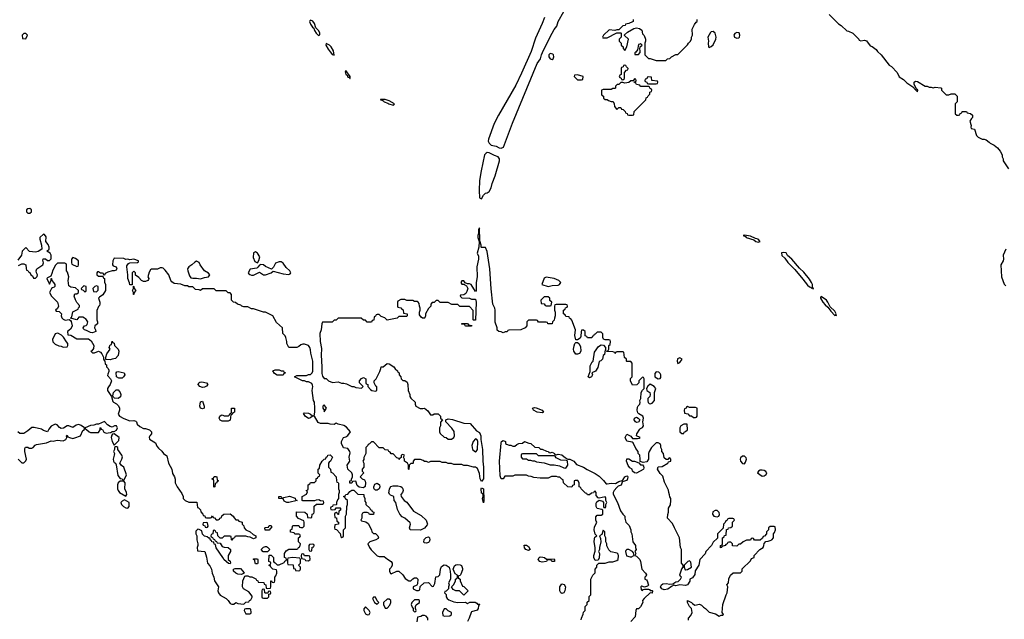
# Model space of a CAD drawing. Header units: inches. Extents: x 2386215 to 2556187, y 580866 to 760840.
# Tile 182 of 203: x 2480128 to 2490155, y 712999 to 719108. Entities that reach past the tile are written whole.
import ezdxf

# ---------------------------------------------------------------- set-up
doc = ezdxf.new("R2010")
doc.units = ezdxf.units.IN
doc.header["$MEASUREMENT"] = 0
doc.layers.add('C4781', color=7, linetype='Continuous')
doc.layers.add('C4791', color=7, linetype='Continuous')

msp = doc.modelspace()

# ---------------------------------------------------------------- linework, layer by layer
at = {"layer": 'C4781', "color": 5, "elevation": 40}
for points in [[(2485473, 719130), (2485450, 719070), (2485381, 718919), (2485336, 718784), (2485238, 718562), (2485179, 718441), (2485003, 718137), (2484960, 718050), (2484903, 717890), (2484900, 717870), (2484908, 717850), (2484930, 717831), (2484980, 717820), (2485010, 717803), (2485030, 717800), (2485054, 717810), (2485146, 718054), (2485398, 718662), (2485432, 718710), (2485442, 718750), (2485461, 718799), (2485550, 718970), (2485570, 719007), (2485597, 719043), (2485610, 719091), (2485669, 719190)], [(2488370, 719162), (2488465, 719065), (2488494, 719050), (2488550, 718994), (2488570, 718992), (2488614, 718970), (2488674, 718910), (2488678, 718898), (2488694, 718894), (2488730, 718901), (2488750, 718894), (2488790, 718842), (2488810, 718836), (2488850, 718805), (2488863, 718783), (2488901, 718750), (2488984, 718644), (2489005, 718630), (2489065, 718570), (2489085, 718525), (2489130, 718498), (2489164, 718464), (2489224, 718424), (2489250, 718394), (2489258, 718398), (2489254, 718390), (2489270, 718374), (2489275, 718390), (2489270, 718398), (2489260, 718400), (2489238, 718450), (2489238, 718470), (2489250, 718482), (2489270, 718478), (2489350, 718432), (2489371, 718431), (2489390, 718422), (2489410, 718422), (2489430, 718414), (2489450, 718422), (2489510, 718414), (2489514, 718410), (2489514, 718390), (2489564, 718344), (2489590, 718342), (2489613, 718353), (2489650, 718354), (2489674, 718330), (2489674, 718270), (2489654, 718250), (2489654, 718150), (2489670, 718134), (2489690, 718134), (2489702, 718138), (2489707, 718153), (2489722, 718158), (2489727, 718173), (2489770, 718174), (2489778, 718158), (2489810, 718154), (2489830, 718134), (2489832, 718110), (2489820, 718100), (2489805, 718075), (2489818, 718030), (2489814, 718014), (2489818, 717998), (2489850, 717994), (2489871, 717930), (2489890, 717911), (2489930, 717892), (2489950, 717892), (2489970, 717885), (2490000, 717859)], [(2486374, 719110), (2486374, 719090), (2486370, 719086), (2486330, 719068), (2486298, 719062), (2486294, 719050), (2486270, 719046), (2486230, 719006), (2486210, 719006), (2486190, 718998), (2486130, 719006), (2486072, 718950), (2486062, 718930), (2486065, 718925), (2486070, 718922), (2486110, 718922), (2486210, 718974), (2486250, 718974), (2486254, 718970), (2486254, 718930), (2486234, 718910), (2486234, 718890), (2486254, 718870), (2486254, 718850), (2486272, 718832), (2486273, 718813), (2486290, 718794), (2486310, 718832), (2486328, 718910), (2486287, 718947), (2486287, 718953), (2486319, 718981), (2486383, 719017), (2486410, 719024), (2486440, 719020), (2486463, 719003), (2486470, 718965), (2486487, 718947), (2486502, 718910), (2486502, 718890), (2486494, 718870), (2486494, 718750), (2486530, 718714), (2486550, 718712), (2486610, 718691), (2486707, 718693), (2486726, 718710), (2486750, 718714), (2486766, 718730), (2486810, 718752), (2486830, 718754), (2486928, 718852), (2486938, 718870), (2486955, 718885), (2486968, 718910), (2486969, 718931), (2486978, 718950), (2486975, 719010), (2487000, 719060), (2487016, 719084), (2487026, 719090), (2487026, 719110)], [(2486938, 712990), (2486938, 713010), (2486963, 713037), (2486975, 713070), (2486969, 713109), (2486949, 713129), (2486938, 713150), (2486929, 713169), (2486928, 713190), (2486970, 713172), (2486980, 713160), (2487005, 713145), (2487050, 713152), (2487070, 713142), (2487090, 713122), (2487111, 713111), (2487151, 713071), (2487215, 713055), (2487250, 713031), (2487270, 713041), (2487290, 713042), (2487295, 713050), (2487282, 713070), (2487289, 713150), (2487322, 713250), (2487334, 713270), (2487338, 713330), (2487328, 713350), (2487346, 713370), (2487348, 713412), (2487366, 713450), (2487393, 713473), (2487470, 713474), (2487486, 713490), (2487487, 713513), (2487570, 713594), (2487582, 713618), (2487606, 713630), (2487606, 713650), (2487666, 713710), (2487698, 713730), (2487707, 713753), (2487708, 713772), (2487727, 713793), (2487750, 713794), (2487770, 713802), (2487786, 713810), (2487806, 713830), (2487806, 713870), (2487816, 713884), (2487826, 713910), (2487822, 713942), (2487810, 713946), (2487770, 713946), (2487754, 713930), (2487754, 713910), (2487734, 713890), (2487734, 713870), (2487713, 713847), (2487698, 713842), (2487693, 713827), (2487670, 713806), (2487610, 713806), (2487602, 713822), (2487590, 713826), (2487578, 713822), (2487570, 713806), (2487530, 713806), (2487494, 713790), (2487470, 713766), (2487450, 713766), (2487430, 713746), (2487387, 713747), (2487386, 713770), (2487370, 713786), (2487350, 713786), (2487338, 713782), (2487333, 713767), (2487318, 713762), (2487314, 713750), (2487278, 713742), (2487274, 713730), (2487266, 713726), (2487266, 713750), (2487282, 713758), (2487286, 713770), (2487286, 713830), (2487302, 713838), (2487307, 713853), (2487322, 713858), (2487327, 713913), (2487342, 713918), (2487347, 713933), (2487370, 713934), (2487386, 713950), (2487386, 713990), (2487406, 714010), (2487402, 714022), (2487390, 714026), (2487350, 714026), (2487338, 714022), (2487334, 714010), (2487318, 714002), (2487313, 713987), (2487294, 713970), (2487293, 713927), (2487234, 713870), (2487233, 713827), (2487190, 713786), (2487174, 713750), (2487114, 713690), (2487110, 713666), (2487054, 713610), (2487043, 713550), (2487007, 713493), (2487003, 713457), (2486978, 713422), (2486952, 713408), (2486951, 713389), (2486928, 713352), (2486910, 713344), (2486850, 713349), (2486810, 713342), (2486790, 713348), (2486765, 713335), (2486730, 713306), (2486690, 713301), (2486668, 713310), (2486655, 713330), (2486664, 713350), (2486679, 713361), (2486710, 713365), (2486750, 713358), (2486778, 713362), (2486810, 713381), (2486834, 713386), (2486858, 713410), (2486866, 713430), (2486856, 713436), (2486849, 713451), (2486870, 713514), (2486886, 713530), (2486886, 713550), (2486866, 713570), (2486866, 713710), (2486858, 713730), (2486848, 713830), (2486795, 713930), (2486776, 713976), (2486726, 714030), (2486727, 714067), (2486735, 714090), (2486735, 714130), (2486754, 714166), (2486758, 714210), (2486758, 714230), (2486748, 714248), (2486747, 714267), (2486738, 714290), (2486736, 714316), (2486695, 714395), (2486676, 714456), (2486650, 714486), (2486622, 714530), (2486630, 714552), (2486670, 714556), (2486728, 714590), (2486736, 714604), (2486758, 714610), (2486758, 714630), (2486750, 714646), (2486738, 714642), (2486730, 714626), (2486710, 714626), (2486690, 714646), (2486686, 714690), (2486668, 714708), (2486668, 714730), (2486658, 714750), (2486658, 714770), (2486650, 714786), (2486630, 714798), (2486610, 714798), (2486562, 714750), (2486538, 714710), (2486531, 714689), (2486530, 714630), (2486516, 714604), (2486478, 714598), (2486446, 714606), (2486448, 714630), (2486442, 714670), (2486428, 714690), (2486428, 714710), (2486401, 714741), (2486377, 714797), (2486364, 714804), (2486310, 714815), (2486294, 714850), (2486310, 714887), (2486350, 714865), (2486370, 714841), (2486419, 714841), (2486436, 714844), (2486446, 714850), (2486409, 714870), (2486414, 714890), (2486444, 714936), (2486450, 714945), (2486470, 714952), (2486482, 714970), (2486474, 715010), (2486479, 715050), (2486475, 715070), (2486432, 715092), (2486423, 715103), (2486416, 715130), (2486421, 715159), (2486427, 715173), (2486444, 715190), (2486448, 715208), (2486444, 715230), (2486453, 715250), (2486458, 715310), (2486470, 715334), (2486486, 715350), (2486486, 715450), (2486482, 715462), (2486470, 715466), (2486434, 715430), (2486434, 715410), (2486413, 715387), (2486370, 715386), (2486366, 715390), (2486348, 715430), (2486348, 715452), (2486366, 715470), (2486366, 715610), (2486350, 715626), (2486310, 715626), (2486306, 715630), (2486306, 715650), (2486288, 715668), (2486282, 715722), (2486270, 715726), (2486210, 715726), (2486198, 715722), (2486190, 715706), (2486182, 715722), (2486170, 715726), (2486107, 715727), (2486106, 715734), (2486122, 715738), (2486126, 715750), (2486126, 715790), (2486142, 715798), (2486146, 715830), (2486142, 715842), (2486127, 715847), (2486090, 715848), (2486075, 715855), (2486068, 715870), (2486067, 715907), (2486050, 715926), (2486010, 715926), (2485990, 715906), (2485978, 715902), (2485973, 715887), (2485958, 715882), (2485953, 715867), (2485910, 715866), (2485902, 715882), (2485888, 715888), (2485886, 715930), (2485870, 715946), (2485850, 715946), (2485845, 715930), (2485841, 715879), (2485835, 715865), (2485810, 715848), (2485790, 715848), (2485783, 715890), (2485789, 715950), (2485750, 716046), (2485742, 716062), (2485727, 716067), (2485722, 716082), (2485690, 716086), (2485682, 716102), (2485666, 716110), (2485666, 716150), (2485682, 716158), (2485687, 716173), (2485702, 716178), (2485706, 716190), (2485702, 716202), (2485690, 716206), (2485590, 716206), (2485578, 716202), (2485574, 716190), (2485574, 716150), (2485582, 716130), (2485582, 716090), (2485573, 716067), (2485572, 716048), (2485554, 716030), (2485550, 716008), (2485508, 716008), (2485502, 716022), (2485490, 716026), (2485410, 716026), (2485402, 716042), (2485390, 716046), (2485310, 716046), (2485294, 716030), (2485294, 715990), (2485274, 715970), (2485230, 715948), (2485110, 715946), (2485098, 715942), (2485092, 715928), (2485073, 715927), (2485050, 715918), (2485030, 715928), (2485006, 715930), (2484990, 715946), (2484989, 715970), (2484970, 716026), (2484969, 716150), (2484965, 716170), (2484947, 716210), (2484930, 716366), (2484915, 716570), (2484887, 716747), (2484870, 716786), (2484830, 716786), (2484828, 716790), (2484828, 716810), (2484815, 716855), (2484810, 716986), (2484802, 716970), (2484802, 716930), (2484794, 716910), (2484794, 716890), (2484806, 716850), (2484803, 716790), (2484787, 716730), (2484799, 716699), (2484799, 716670), (2484783, 716590), (2484787, 716490), (2484775, 716430), (2484778, 716350), (2484770, 716338), (2484726, 716410), (2484710, 716418), (2484690, 716418), (2484666, 716426), (2484650, 716446), (2484630, 716446), (2484622, 716430), (2484630, 716414), (2484654, 716414), (2484654, 716410), (2484678, 716398), (2484691, 716370), (2484682, 716338), (2484670, 716318), (2484650, 716306), (2484618, 716302), (2484614, 716290), (2484630, 716274), (2484710, 716272), (2484730, 716262), (2484770, 716262), (2484776, 716230), (2484770, 716046), (2484750, 716046), (2484746, 716050), (2484747, 716147), (2484710, 716186), (2484610, 716186), (2484590, 716206), (2484530, 716208), (2484490, 716226), (2484410, 716226), (2484390, 716246), (2484370, 716246), (2484350, 716226), (2484330, 716226), (2484314, 716210), (2484314, 716190), (2484290, 716166), (2484262, 716110), (2484262, 716090), (2484254, 716070), (2484250, 716066), (2484230, 716068), (2484216, 716076), (2484200, 716100), (2484198, 716130), (2484206, 716150), (2484206, 716170), (2484198, 716190), (2484196, 716216), (2484186, 716230), (2484176, 716236), (2484150, 716238), (2484130, 716246), (2484070, 716248), (2484050, 716258), (2484010, 716258), (2483978, 716242), (2483974, 716230), (2483974, 716190), (2483978, 716178), (2484010, 716174), (2484018, 716158), (2484033, 716153), (2484038, 716118), (2484073, 716113), (2484074, 716090), (2484070, 716086), (2483990, 716086), (2483971, 716069), (2483870, 716046), (2483846, 716070), (2483810, 716086), (2483790, 716106), (2483770, 716106), (2483758, 716102), (2483752, 716088), (2483738, 716082), (2483733, 716047), (2483718, 716042), (2483710, 716028), (2483668, 716028), (2483650, 716046), (2483628, 716048), (2483607, 716067), (2483370, 716066), (2483350, 716046), (2483330, 716046), (2483310, 716026), (2483210, 716028), (2483204, 716010), (2483199, 715950), (2483186, 715910), (2483189, 715830), (2483200, 715760), (2483197, 715690), (2483206, 715570), (2483205, 715505), (2483210, 715478), (2483230, 715452), (2483250, 715454), (2483274, 715430), (2483313, 715413), (2483370, 715418), (2483405, 715405), (2483430, 715405), (2483457, 715397), (2483510, 715372), (2483530, 715372), (2483550, 715362), (2483610, 715354), (2483626, 715370), (2483588, 715408), (2483589, 715430), (2483610, 715452), (2483630, 715462), (2483654, 715450), (2483654, 715410), (2483658, 715398), (2483674, 715390), (2483674, 715370), (2483700, 715340), (2483714, 715330), (2483750, 715322), (2483766, 715330), (2483766, 715370), (2483756, 715376), (2483738, 715410), (2483738, 715430), (2483758, 715450), (2483796, 715524), (2483807, 715553), (2483808, 715570), (2483830, 715572), (2483870, 715605), (2483890, 715601), (2483938, 715570), (2483951, 715551), (2483974, 715530), (2483978, 715518), (2483994, 715510), (2483994, 715490), (2484011, 715471), (2484014, 715450), (2484030, 715434), (2484050, 715432), (2484075, 715415), (2484082, 715390), (2484085, 715330), (2484102, 715290), (2484102, 715270), (2484110, 715254), (2484154, 715210), (2484154, 715190), (2484162, 715170), (2484206, 715146), (2484234, 715146), (2484252, 715152), (2484284, 715124), (2484310, 715082), (2484336, 715084), (2484350, 715094), (2484390, 715094), (2484414, 715070), (2484414, 715050), (2484434, 715030), (2484413, 715007), (2484412, 714970), (2484402, 714950), (2484402, 714910), (2484410, 714894), (2484450, 714854), (2484470, 714852), (2484493, 714833), (2484527, 714833), (2484548, 714852), (2484555, 714870), (2484553, 714913), (2484530, 714946), (2484466, 715010), (2484467, 715033), (2484490, 715042), (2484535, 715035), (2484650, 714998), (2484715, 714995), (2484780, 714920), (2484810, 714904), (2484825, 714870), (2484824, 714830), (2484841, 714730), (2484844, 714610), (2484852, 714548), (2484850, 714430), (2484830, 714404), (2484816, 714430), (2484810, 714486), (2484790, 714535), (2484770, 714548), (2484750, 714548), (2484687, 714567), (2484650, 714568), (2484630, 714578), (2484550, 714578), (2484527, 714587), (2484490, 714588), (2484470, 714598), (2484430, 714598), (2484410, 714606), (2484310, 714606), (2484290, 714598), (2484270, 714606), (2484250, 714606), (2484236, 714616), (2484210, 714626), (2484150, 714626), (2484134, 714610), (2484134, 714590), (2484130, 714586), (2484110, 714586), (2484094, 714570), (2484090, 714526), (2484086, 714530), (2484088, 714570), (2484078, 714590), (2484046, 714610), (2484046, 714630), (2484038, 714650), (2484046, 714670), (2484030, 714678), (2484014, 714670), (2484013, 714647), (2483998, 714642), (2483990, 714626), (2483982, 714642), (2483970, 714646), (2483930, 714686), (2483910, 714686), (2483902, 714702), (2483886, 714710), (2483882, 714722), (2483850, 714726), (2483830, 714746), (2483790, 714746), (2483730, 714806), (2483710, 714806), (2483690, 714786), (2483678, 714782), (2483674, 714770), (2483654, 714750), (2483652, 714690), (2483633, 714647), (2483632, 714628), (2483622, 714610), (2483632, 714590), (2483632, 714550), (2483614, 714530), (2483614, 714510), (2483634, 714490), (2483594, 714450), (2483614, 714430), (2483639, 714419), (2483647, 714407), (2483651, 714390), (2483647, 714353), (2483630, 714339), (2483585, 714345), (2483564, 714364), (2483550, 714406), (2483518, 714402), (2483510, 714386), (2483490, 714386), (2483489, 714410), (2483506, 714414), (2483506, 714426), (2483518, 714450), (2483518, 714470), (2483509, 714490), (2483469, 714530), (2483464, 714570), (2483489, 714610), (2483483, 714650), (2483494, 714694), (2483489, 714710), (2483470, 714738), (2483427, 714747), (2483406, 714790), (2483406, 714810), (2483426, 714850), (2483450, 714858), (2483470, 714871), (2483496, 714910), (2483456, 714956), (2483430, 714973), (2483370, 714986), (2483350, 714999), (2483330, 714984), (2483290, 714986), (2483270, 714995), (2483190, 714995), (2483166, 715006), (2483130, 715069), (2483110, 715069), (2483088, 715052), (2483070, 715046), (2483034, 715070), (2483026, 715086), (2483018, 715090), (2483030, 715102), (2483070, 715101), (2483091, 715091), (2483110, 715072), (2483126, 715074), (2483132, 715110), (2483132, 715150), (2483129, 715210), (2483121, 715230), (2483108, 715332), (2483113, 715370), (2483110, 715386), (2483102, 715402), (2483070, 715418), (2483050, 715418), (2483030, 715428), (2483009, 715429), (2482926, 715470), (2482950, 715482), (2483050, 715482), (2483068, 715492), (2483090, 715492), (2483108, 715510), (2483112, 715528), (2483112, 715630), (2483093, 715710), (2483090, 715746), (2483082, 715770), (2483070, 715788), (2483030, 715802), (2483010, 715802), (2482990, 715795), (2482970, 715778), (2482950, 715768), (2482869, 715769), (2482849, 715809), (2482849, 715830), (2482839, 715870), (2482830, 715888), (2482808, 715910), (2482806, 715970), (2482743, 716023), (2482706, 716090), (2482630, 716128), (2482610, 716129), (2482510, 716162), (2482490, 716164), (2482450, 716182), (2482410, 716182), (2482390, 716189), (2482379, 716199), (2482346, 716210), (2482327, 716227), (2482306, 716230), (2482286, 716250), (2482286, 716310), (2482270, 716326), (2482250, 716326), (2482230, 716346), (2482130, 716346), (2482110, 716366), (2481990, 716366), (2481970, 716348), (2481956, 716356), (2481920, 716360), (2481890, 716386), (2481850, 716386), (2481836, 716396), (2481810, 716398), (2481770, 716414), (2481702, 716422), (2481677, 716437), (2481668, 716450), (2481648, 716510), (2481610, 716558), (2481590, 716578), (2481580, 716580), (2481560, 716580), (2481530, 716568), (2481470, 716568), (2481460, 716560), (2481445, 716535), (2481432, 716490), (2481442, 716470), (2481440, 716460), (2481434, 716450), (2481410, 716442), (2481390, 716442), (2481368, 716450), (2481340, 716480), (2481307, 716507), (2481306, 716530), (2481290, 716546), (2481274, 716530), (2481274, 716406), (2481250, 716406), (2481247, 716427), (2481229, 716470), (2481229, 716510), (2481218, 716590), (2481220, 716600), (2481236, 716624), (2481248, 716632), (2481327, 716633), (2481338, 716642), (2481338, 716650), (2481290, 716668), (2481250, 716662), (2481230, 716668), (2481210, 716666), (2481190, 716675), (2481090, 716678), (2481076, 716650), (2481072, 716612), (2481081, 716601), (2481112, 716590), (2481118, 716570), (2481110, 716558), (2481090, 716549), (2481070, 716549), (2481024, 716536), (2480998, 716522), (2480990, 716506), (2480986, 716506), (2480982, 716522), (2480970, 716526), (2480950, 716526), (2480930, 716538), (2480922, 716538), (2480914, 716530), (2480914, 716510), (2480930, 716494), (2480974, 716494), (2480978, 716478), (2480992, 716472), (2480993, 716433), (2481002, 716410), (2481002, 716350), (2480974, 716306), (2480940, 716280), (2480932, 716270), (2480945, 716230), (2480945, 716210), (2480942, 716198), (2480930, 716186), (2480913, 716147), (2480914, 716050), (2480922, 716030), (2480922, 716010), (2480892, 715988), (2480891, 715970), (2480901, 715950), (2480902, 715930), (2480870, 715919), (2480850, 715923), (2480810, 715943), (2480787, 715947), (2480778, 715958), (2480774, 715970), (2480789, 715990), (2480806, 715994), (2480816, 716004), (2480822, 716030), (2480800, 716060), (2480789, 716069), (2480770, 716078), (2480730, 716078), (2480710, 716049), (2480647, 716067), (2480659, 716081), (2480670, 716132), (2480722, 716158), (2480727, 716173), (2480738, 716182), (2480736, 716196), (2480710, 716226), (2480695, 716255), (2480684, 716290), (2480690, 716314), (2480710, 716314), (2480726, 716330), (2480726, 716350), (2480696, 716376), (2480650, 716382), (2480630, 716398), (2480622, 716450), (2480628, 716490), (2480616, 716536), (2480606, 716550), (2480606, 716610), (2480602, 716622), (2480587, 716627), (2480513, 716627), (2480492, 716608), (2480464, 716556), (2480457, 716523), (2480445, 716495), (2480410, 716478), (2480405, 716470), (2480430, 716414), (2480447, 716453), (2480447, 716473), (2480453, 716473), (2480454, 716450), (2480472, 716432), (2480485, 716410), (2480485, 716390), (2480478, 716382), (2480462, 716378), (2480451, 716369), (2480431, 716330), (2480451, 716291), (2480512, 716232), (2480522, 716190), (2480513, 716167), (2480494, 716150), (2480498, 716138), (2480530, 716134), (2480553, 716113), (2480551, 716090), (2480558, 716070), (2480570, 716058), (2480590, 716047), (2480633, 716053), (2480645, 716045), (2480652, 716032), (2480662, 715990), (2480660, 715980), (2480644, 715956), (2480614, 715930), (2480618, 715898), (2480650, 715894), (2480710, 715858), (2480830, 715858), (2480857, 715837), (2480882, 715790), (2480880, 715760), (2480864, 715736), (2480854, 715730), (2480870, 715714), (2480890, 715714), (2480930, 715732), (2480950, 715722), (2480965, 715705), (2480982, 715670), (2480982, 715650), (2480990, 715634), (2480994, 715634), (2480998, 715598), (2481012, 715592), (2481013, 715573), (2481030, 715554), (2481037, 715537), (2481037, 715523), (2481024, 715496), (2481022, 715482), (2481052, 715450), (2481062, 715430), (2481051, 715390), (2481031, 715369), (2481022, 715350), (2481022, 715330), (2481062, 715270), (2481077, 715217), (2481082, 715210), (2481114, 715194), (2481135, 715175), (2481144, 715150), (2481144, 715130), (2481131, 715090), (2481145, 715070), (2481190, 715046), (2481250, 715022), (2481290, 715025), (2481310, 715018), (2481318, 715010), (2481326, 714986), (2481350, 714962), (2481390, 714942), (2481410, 714942), (2481450, 714931), (2481470, 714911), (2481471, 714890), (2481452, 714870), (2481445, 714855), (2481450, 714834), (2481510, 714798), (2481525, 714765), (2481543, 714743), (2481574, 714714), (2481592, 714690), (2481626, 714666), (2481645, 714590), (2481678, 714530), (2481684, 714484), (2481706, 714450), (2481712, 714428), (2481712, 714390), (2481732, 714350), (2481780, 714280), (2481792, 714252), (2481794, 714230), (2481814, 714210), (2481850, 714194), (2481933, 714193), (2481938, 714138), (2481950, 714134), (2481970, 714114), (2481973, 714093), (2481994, 714070), (2481998, 714058), (2482013, 714053), (2482018, 714038), (2482030, 714034), (2482070, 714034), (2482082, 714038), (2482090, 714054), (2482098, 714038), (2482113, 714033), (2482130, 714014), (2482150, 714014), (2482162, 714018), (2482166, 714030), (2482182, 714038), (2482187, 714053), (2482208, 714072), (2482270, 714074), (2482302, 714050), (2482312, 714032), (2482330, 714014), (2482350, 714014), (2482358, 713998), (2482394, 713990), (2482394, 713970), (2482412, 713952), (2482414, 713930), (2482432, 713912), (2482474, 713890), (2482504, 713864), (2482534, 713850), (2482534, 713830), (2482510, 713818), (2482476, 713836), (2482450, 713838), (2482430, 713846), (2482330, 713846), (2482318, 713842), (2482314, 713830), (2482298, 713822), (2482290, 713806), (2482286, 713810), (2482282, 713842), (2482270, 713846), (2482210, 713846), (2482190, 713826), (2482170, 713826), (2482146, 713850), (2482142, 713882), (2482127, 713887), (2482122, 713902), (2482110, 713906), (2482098, 713902), (2482094, 713870), (2482078, 713862), (2482074, 713850), (2482078, 713838), (2482093, 713833), (2482098, 713818), (2482113, 713813), (2482118, 713798), (2482133, 713793), (2482138, 713778), (2482170, 713774), (2482190, 713742), (2482210, 713734), (2482252, 713732), (2482274, 713710), (2482274, 713690), (2482252, 713650), (2482252, 713610), (2482271, 713591), (2482274, 713570), (2482270, 713566), (2482253, 713567), (2482210, 713606), (2482198, 713630), (2482129, 713729), (2482122, 713762), (2482110, 713766), (2482106, 713786), (2482086, 713790), (2482082, 713802), (2482070, 713806), (2482066, 713826), (2482054, 713826), (2482038, 713838), (2482010, 713846), (2481988, 713868), (2481982, 713902), (2481956, 713916), (2481942, 713918), (2481922, 713898), (2481922, 713870), (2481932, 713850), (2481932, 713810), (2481942, 713770), (2481942, 713750), (2481934, 713730), (2481938, 713698), (2482012, 713690), (2482031, 713631), (2482041, 713570), (2482063, 713543), (2482081, 713510), (2482087, 713470), (2482106, 713430), (2482112, 713390), (2482151, 713331), (2482145, 713290), (2482151, 713270), (2482170, 713246), (2482231, 713211), (2482251, 713191), (2482270, 713162), (2482290, 713154), (2482310, 713154), (2482330, 713172), (2482350, 713162), (2482410, 713154), (2482430, 713174), (2482462, 713178), (2482468, 713192), (2482482, 713198), (2482495, 713225), (2482494, 713234), (2482460, 713280), (2482406, 713310), (2482398, 713330), (2482402, 713390), (2482422, 713438), (2482430, 713442), (2482450, 713442), (2482470, 713432), (2482492, 713432), (2482520, 713420), (2482533, 713413), (2482538, 713398), (2482553, 713393), (2482558, 713378), (2482613, 713373), (2482618, 713358), (2482634, 713350), (2482638, 713318), (2482650, 713314), (2482682, 713318), (2482686, 713330), (2482686, 713390), (2482693, 713393), (2482698, 713378), (2482710, 713374), (2482722, 713378), (2482726, 713390), (2482726, 713430), (2482736, 713444), (2482746, 713470), (2482746, 713490), (2482742, 713502), (2482706, 713510), (2482686, 713530), (2482682, 713542), (2482666, 713550), (2482682, 713558), (2482686, 713570), (2482682, 713582), (2482666, 713590), (2482667, 713653), (2482690, 713654), (2482714, 713630), (2482714, 713590), (2482718, 713578), (2482730, 713574), (2482750, 713554), (2482770, 713554), (2482822, 713578), (2482827, 713593), (2482842, 713598), (2482846, 713610), (2482842, 713622), (2482826, 713630), (2482826, 713670), (2482843, 713697), (2482870, 713714), (2482950, 713714), (2482962, 713718), (2482966, 713730), (2482982, 713738), (2482986, 713770), (2482968, 713788), (2482966, 713810), (2482966, 713830), (2482982, 713838), (2482986, 713850), (2482982, 713862), (2482970, 713866), (2482930, 713866), (2482922, 713882), (2482887, 713887), (2482886, 713910), (2482902, 713918), (2482906, 713950), (2482910, 713954), (2482970, 713954), (2482978, 713938), (2482990, 713934), (2483010, 713934), (2483026, 713950), (2483026, 713990), (2483022, 714002), (2482967, 714027), (2482946, 714050), (2482947, 714093), (2483032, 714092), (2483054, 714070), (2483058, 714038), (2483090, 714034), (2483102, 714038), (2483106, 714070), (2483122, 714078), (2483126, 714090), (2483127, 714153), (2483150, 714174), (2483210, 714174), (2483222, 714178), (2483226, 714190), (2483222, 714202), (2483190, 714206), (2483175, 714215), (2483146, 714214), (2483130, 714206), (2483010, 714206), (2483006, 714210), (2483006, 714250), (2483050, 714274), (2483058, 714298), (2483046, 714310), (2483062, 714318), (2483066, 714330), (2483066, 714370), (2483082, 714378), (2483090, 714394), (2483130, 714394), (2483146, 714410), (2483147, 714433), (2483162, 714438), (2483167, 714453), (2483182, 714458), (2483186, 714470), (2483168, 714488), (2483166, 714530), (2483182, 714538), (2483186, 714570), (2483208, 714610), (2483230, 714632), (2483246, 714634), (2483248, 714652), (2483262, 714658), (2483267, 714673), (2483290, 714674), (2483312, 714650), (2483294, 714610), (2483278, 714602), (2483274, 714590), (2483274, 714550), (2483294, 714530), (2483298, 714498), (2483313, 714493), (2483352, 714452), (2483354, 714410), (2483358, 714398), (2483370, 714394), (2483373, 714387), (2483374, 714330), (2483382, 714310), (2483382, 714290), (2483374, 714270), (2483374, 714230), (2483364, 714216), (2483354, 714190), (2483354, 714170), (2483350, 714166), (2483318, 714162), (2483313, 714147), (2483298, 714142), (2483294, 714130), (2483298, 714118), (2483310, 714114), (2483342, 714118), (2483350, 714134), (2483390, 714134), (2483394, 714130), (2483394, 714110), (2483378, 714102), (2483373, 714067), (2483367, 714067), (2483362, 714082), (2483350, 714086), (2483338, 714082), (2483334, 714070), (2483338, 714038), (2483353, 714033), (2483358, 713998), (2483374, 713990), (2483373, 713967), (2483338, 713962), (2483334, 713930), (2483338, 713918), (2483353, 713913), (2483393, 713873), (2483398, 713838), (2483410, 713834), (2483422, 713838), (2483426, 713850), (2483426, 713910), (2483446, 713930), (2483446, 714050), (2483455, 714070), (2483458, 714150), (2483466, 714170), (2483466, 714210), (2483447, 714227), (2483442, 714242), (2483426, 714250), (2483442, 714258), (2483448, 714272), (2483470, 714274), (2483490, 714302), (2483510, 714314), (2483530, 714314), (2483573, 714273), (2483631, 714271), (2483633, 714253), (2483642, 714230), (2483644, 714204), (2483654, 714190), (2483654, 714170), (2483694, 714130), (2483698, 714118), (2483710, 714114), (2483718, 714098), (2483734, 714090), (2483730, 714066), (2483690, 714066), (2483682, 714082), (2483667, 714087), (2483633, 714087), (2483618, 714082), (2483613, 714067), (2483612, 714030), (2483602, 714010), (2483610, 714002), (2483652, 713992), (2483677, 713977), (2483712, 713910), (2483714, 713890), (2483730, 713874), (2483750, 713874), (2483774, 713850), (2483782, 713830), (2483777, 713823), (2483754, 713810), (2483694, 713790), (2483674, 713770), (2483691, 713730), (2483708, 713708), (2483770, 713645), (2483790, 713638), (2483840, 713640), (2483872, 713612), (2483912, 713590), (2483922, 713570), (2483922, 713550), (2483910, 713526), (2483894, 713510), (2483894, 713490), (2483905, 713465), (2483910, 713462), (2483969, 713491), (2483990, 713491), (2484030, 713452), (2484055, 713415), (2484090, 713391), (2484110, 713392), (2484130, 713412), (2484150, 713422), (2484170, 713422), (2484182, 713410), (2484180, 713360), (2484173, 713347), (2484134, 713330), (2484134, 713310), (2484170, 713294), (2484190, 713294), (2484202, 713298), (2484207, 713333), (2484248, 713372), (2484290, 713374), (2484330, 713334), (2484342, 713338), (2484355, 713365), (2484367, 713433), (2484390, 713434), (2484407, 713453), (2484414, 713510), (2484423, 713537), (2484450, 713555), (2484471, 713551), (2484501, 713530), (2484512, 713490), (2484514, 713450), (2484514, 713410), (2484494, 713370), (2484502, 713350), (2484494, 713330), (2484494, 713310), (2484470, 713286), (2484458, 713282), (2484454, 713270), (2484472, 713252), (2484472, 713230), (2484482, 713210), (2484497, 713197), (2484550, 713178), (2484590, 713172), (2484667, 713173), (2484690, 713162), (2484713, 713173), (2484767, 713173), (2484784, 713164), (2484790, 713154), (2484810, 713154), (2484814, 713150), (2484802, 713138), (2484798, 713110), (2484786, 713094), (2484730, 713075), (2484725, 713070), (2484705, 713010), (2484690, 712978)], [(2480116, 716604), (2480150, 716622), (2480170, 716622), (2480190, 716612), (2480193, 716573), (2480198, 716558), (2480210, 716554), (2480218, 716538), (2480230, 716534), (2480242, 716510), (2480257, 716497), (2480270, 716474), (2480290, 716474), (2480307, 716493), (2480308, 716510), (2480298, 716530), (2480295, 716550), (2480302, 716570), (2480364, 716610), (2480369, 716630), (2480362, 716658), (2480367, 716673), (2480390, 716672), (2480410, 716654), (2480430, 716654), (2480447, 716673), (2480448, 716710), (2480438, 716730), (2480406, 716750), (2480428, 716770), (2480429, 716790), (2480418, 716818), (2480395, 716850), (2480396, 716896), (2480379, 716919), (2480370, 716922), (2480332, 716890), (2480333, 716873), (2480351, 716811), (2480354, 716770), (2480315, 716745), (2480290, 716739), (2480228, 716748), (2480190, 716786), (2480154, 716750), (2480145, 716710), (2480110, 716658)], [(2480111, 714631), (2480150, 714594), (2480170, 714594), (2480190, 714614), (2480198, 714630), (2480182, 714710), (2480182, 714738), (2480188, 714752), (2480210, 714752), (2480224, 714744), (2480250, 714742), (2480266, 714750), (2480287, 714773), (2480300, 714780), (2480402, 714798), (2480450, 714816), (2480470, 714815), (2480510, 714823), (2480570, 714816), (2480598, 714830), (2480608, 714850), (2480606, 714870), (2480610, 714874), (2480618, 714858), (2480634, 714850), (2480670, 714841), (2480690, 714847), (2480748, 714870), (2480770, 714922), (2480788, 714932), (2480789, 714950), (2480755, 714975), (2480730, 714985), (2480704, 714976), (2480670, 714954), (2480630, 714969), (2480610, 714969), (2480574, 714946), (2480550, 714945), (2480532, 714952), (2480510, 714979), (2480490, 714989), (2480450, 714968), (2480424, 714936), (2480410, 714908), (2480370, 714922), (2480350, 714935), (2480274, 714954), (2480250, 714953), (2480210, 714919), (2480170, 714893), (2480130, 714894), (2480110, 714909)], [(2485847, 712993), (2485848, 713012), (2485867, 713053), (2485868, 713072), (2485886, 713090), (2485886, 713130), (2485906, 713150), (2485907, 713173), (2485926, 713190), (2485928, 713232), (2485946, 713250), (2485946, 713410), (2485966, 713450), (2485987, 713473), (2485988, 713510), (2486006, 713530), (2486006, 713550), (2486027, 713573), (2486090, 713572), (2486130, 713585), (2486170, 713586), (2486210, 713597), (2486223, 713610), (2486226, 713646), (2486224, 713664), (2486214, 713674), (2486148, 713688), (2486127, 713707), (2486108, 713748), (2486108, 713770), (2486098, 713790), (2486098, 713830), (2486086, 713850), (2486086, 713890), (2486070, 713906), (2486058, 713862), (2486034, 713850), (2486044, 713824), (2486047, 713790), (2486031, 713730), (2486031, 713709), (2486022, 713690), (2486031, 713671), (2486030, 713626), (2486018, 713602), (2485990, 713598), (2485974, 713630), (2485974, 713650), (2485988, 713692), (2485989, 713730), (2485977, 713790), (2485980, 713820), (2485984, 713836), (2486006, 713850), (2485988, 713868), (2485979, 713910), (2485981, 713939), (2486006, 713990), (2485998, 713998), (2485995, 714010), (2485995, 714045), (2486010, 714062), (2486050, 714062), (2486066, 714070), (2486066, 714110), (2486058, 714118), (2486009, 714129), (2485999, 714150), (2485999, 714181), (2486004, 714196), (2486030, 714214), (2486062, 714202), (2486074, 714190), (2486074, 714150), (2486078, 714138), (2486090, 714134), (2486096, 714144), (2486098, 714170), (2486106, 714190), (2486098, 714210), (2486096, 714236), (2486090, 714246), (2486030, 714235), (2486018, 714238), (2486000, 714260), (2485998, 714290), (2485990, 714306), (2485978, 714302), (2485973, 714287), (2485950, 714286), (2485930, 714266), (2485910, 714266), (2485902, 714282), (2485890, 714286), (2485846, 714330), (2485842, 714342), (2485826, 714350), (2485826, 714390), (2485813, 714413), (2485785, 714415), (2485774, 714410), (2485774, 714370), (2485758, 714362), (2485750, 714346), (2485710, 714348), (2485666, 714390), (2485662, 714422), (2485650, 714426), (2485627, 714447), (2485613, 714447), (2485595, 714455), (2485545, 714455), (2485510, 714438), (2485430, 714438), (2485363, 714443), (2485335, 714455), (2485310, 714458), (2485290, 714468), (2485170, 714468), (2485150, 714458), (2485070, 714458), (2485050, 714429), (2485030, 714429), (2485022, 714462), (2485013, 714610), (2485030, 714794), (2485035, 714810), (2485050, 714821), (2485074, 714810), (2485074, 714790), (2485084, 714784), (2485113, 714773), (2485130, 714772), (2485150, 714762), (2485170, 714762), (2485190, 714782), (2485210, 714792), (2485247, 714793), (2485270, 714812), (2485313, 714793), (2485334, 714790), (2485373, 714753), (2485414, 714750), (2485432, 714732), (2485448, 714732), (2485493, 714713), (2485514, 714710), (2485518, 714698), (2485530, 714694), (2485550, 714702), (2485574, 714690), (2485578, 714678), (2485590, 714674), (2485610, 714682), (2485650, 714676), (2485685, 714645), (2485710, 714632), (2485730, 714632), (2485770, 714612), (2485798, 714578), (2485871, 714551), (2485906, 714526), (2485990, 714486), (2486030, 714456), (2486075, 714415), (2486101, 714381), (2486110, 714378), (2486150, 714388), (2486196, 714384), (2486230, 714405), (2486265, 714415), (2486275, 714425), (2486289, 714451), (2486310, 714461), (2486317, 714457), (2486321, 714450), (2486319, 714430), (2486310, 714415), (2486275, 714405), (2486265, 714395), (2486253, 714367), (2486224, 714356), (2486210, 714342), (2486181, 714310), (2486172, 714290), (2486173, 714273), (2486216, 714190), (2486246, 714106), (2486270, 714072), (2486292, 714050), (2486292, 714030), (2486302, 713990), (2486336, 713956), (2486352, 713910), (2486352, 713890), (2486362, 713870), (2486372, 713790), (2486398, 713750), (2486398, 713730), (2486405, 713710), (2486392, 713690), (2486402, 713670), (2486394, 713650), (2486410, 713642), (2486442, 713610), (2486451, 713590), (2486462, 713510), (2486502, 713470), (2486510, 713454), (2486504, 713436), (2486494, 713430), (2486494, 713410), (2486510, 713402), (2486518, 713390), (2486530, 713346), (2486522, 713338), (2486490, 713326), (2486464, 713336), (2486454, 713330), (2486458, 713298), (2486470, 713294), (2486478, 713302), (2486490, 713305), (2486530, 713305), (2486542, 713302), (2486550, 713294), (2486570, 713294), (2486572, 713290), (2486570, 713266), (2486550, 713269), (2486486, 713210), (2486471, 713190), (2486474, 713170), (2486450, 713126), (2486430, 713106), (2486410, 713106), (2486402, 713090), (2486396, 713024), (2486350, 712978)], [(2484286, 712990), (2484286, 713010), (2484266, 713030), (2484250, 713038), (2484230, 713038), (2484212, 713028), (2484178, 713022), (2484172, 712972)]]:
    msp.add_lwpolyline(points, dxfattribs=at)
for points in [[(2483090, 719102), (2483082, 719098), (2483079, 719090), (2483090, 719063), (2483110, 719032), (2483123, 719023), (2483130, 718999), (2483147, 718970), (2483170, 718948), (2483186, 718954), (2483184, 718970), (2483173, 718993), (2483145, 719025), (2483130, 719070), (2483113, 719093)], [(2480190, 718966), (2480170, 718966), (2480154, 718950), (2480158, 718918), (2480190, 718914), (2480206, 718950)], [(2487190, 718989), (2487170, 718985), (2487162, 718978), (2487135, 718930), (2487143, 718890), (2487139, 718870), (2487142, 718830), (2487150, 718826), (2487170, 718834), (2487190, 718851), (2487217, 718910), (2487220, 718930), (2487212, 718970)], [(2487430, 718979), (2487410, 718969), (2487399, 718950), (2487407, 718930), (2487430, 718919), (2487450, 718924), (2487457, 718930), (2487463, 718950), (2487454, 718974)], [(2483250, 718864), (2483247, 718850), (2483270, 718808), (2483290, 718779), (2483305, 718765), (2483310, 718753), (2483315, 718755), (2483330, 718746), (2483323, 718790), (2483300, 718830), (2483282, 718850)], [(2486450, 718866), (2486442, 718858), (2486430, 718855), (2486419, 718801), (2486404, 718776), (2486392, 718770), (2486394, 718754), (2486430, 718754), (2486447, 718773), (2486448, 718790), (2486442, 718810), (2486448, 718832), (2486466, 718850)], [(2485530, 718765), (2485515, 718750), (2485517, 718730), (2485530, 718711), (2485550, 718703), (2485562, 718710), (2485569, 718731), (2485563, 718750), (2485556, 718756)], [(2486290, 718646), (2486278, 718642), (2486273, 718627), (2486258, 718622), (2486254, 718610), (2486254, 718550), (2486238, 718542), (2486234, 718530), (2486238, 718518), (2486253, 718513), (2486258, 718498), (2486270, 718494), (2486286, 718510), (2486286, 718570), (2486307, 718593), (2486322, 718598), (2486326, 718610), (2486307, 718627), (2486302, 718642)], [(2483450, 718589), (2483442, 718578), (2483449, 718550), (2483462, 718542), (2483470, 718524), (2483483, 718523), (2483490, 718509), (2483493, 718510), (2483493, 718530)], [(2485810, 718546), (2485778, 718542), (2485774, 718530), (2485810, 718494), (2485850, 718494), (2485862, 718498), (2485866, 718530)], [(2486390, 718506), (2486374, 718486), (2486350, 718486), (2486332, 718468), (2486290, 718462), (2486270, 718469), (2486250, 718468), (2486230, 718448), (2486213, 718447), (2486194, 718430), (2486194, 718410), (2486190, 718406), (2486170, 718406), (2486150, 718398), (2486070, 718398), (2486054, 718390), (2486054, 718350), (2486058, 718338), (2486074, 718330), (2486074, 718310), (2486090, 718294), (2486110, 718294), (2486124, 718284), (2486150, 718274), (2486173, 718273), (2486182, 718250), (2486184, 718224), (2486210, 718194), (2486230, 718214), (2486250, 718214), (2486258, 718198), (2486273, 718193), (2486293, 718173), (2486298, 718158), (2486313, 718153), (2486318, 718138), (2486330, 718134), (2486370, 718134), (2486382, 718138), (2486387, 718173), (2486506, 718290), (2486507, 718313), (2486522, 718318), (2486527, 718333), (2486546, 718350), (2486546, 718370), (2486562, 718378), (2486566, 718390), (2486562, 718402), (2486547, 718407), (2486542, 718422), (2486530, 718426), (2486453, 718427), (2486446, 718430), (2486442, 718442), (2486408, 718448), (2486402, 718462), (2486386, 718470), (2486386, 718474), (2486402, 718478), (2486406, 718490), (2486402, 718502)], [(2486530, 718526), (2486518, 718522), (2486513, 718507), (2486498, 718502), (2486494, 718490), (2486498, 718478), (2486513, 718473), (2486518, 718458), (2486530, 718454), (2486610, 718454), (2486622, 718458), (2486626, 718470), (2486622, 718482), (2486567, 718487), (2486562, 718522)], [(2483804, 718296), (2483802, 718290), (2483825, 718285), (2483837, 718277), (2483840, 718270), (2483878, 718258), (2483886, 718250), (2483930, 718239), (2483939, 718241), (2483944, 718250), (2483890, 718281), (2483850, 718295)], [(2484890, 717754), (2484879, 717750), (2484861, 717730), (2484827, 717570), (2484812, 717470), (2484807, 717367), (2484810, 717294), (2484830, 717282), (2484850, 717322), (2484870, 717342), (2484890, 717345), (2484910, 717359), (2484930, 717396), (2484940, 717440), (2484970, 717516), (2485013, 717670), (2485013, 717690), (2484999, 717710), (2484963, 717723), (2484910, 717753)], [(2480230, 717184), (2480210, 717182), (2480198, 717170), (2480198, 717150), (2480210, 717138), (2480230, 717138), (2480248, 717150), (2480249, 717170)], [(2487510, 716914), (2487495, 716910), (2487520, 716900), (2487525, 716890), (2487604, 716864), (2487623, 716850), (2487650, 716842), (2487670, 716849), (2487650, 716872), (2487620, 716880), (2487570, 716904)], [(2482530, 716744), (2482508, 716732), (2482507, 716687), (2482523, 716643), (2482550, 716632), (2482565, 716655), (2482572, 716692), (2482550, 716729)], [(2487910, 716738), (2487887, 716733), (2487890, 716706), (2487919, 716679), (2487950, 716635), (2488022, 716562), (2488104, 716464), (2488150, 716403), (2488170, 716387), (2488183, 716383), (2488190, 716374), (2488197, 716377), (2488209, 716369), (2488210, 716362), (2488210, 716374), (2488202, 716382), (2488200, 716410), (2488191, 716431), (2488170, 716466), (2488115, 716535), (2488070, 716576), (2487990, 716670), (2487947, 716707), (2487932, 716732)], [(2480670, 716686), (2480654, 716670), (2480654, 716630), (2480658, 716618), (2480710, 716594), (2480722, 716598), (2480726, 716610), (2480726, 716650), (2480696, 716676)], [(2481930, 716649), (2481910, 716639), (2481881, 716610), (2481850, 716590), (2481837, 716570), (2481839, 716550), (2481858, 716498), (2481870, 716479), (2481890, 716474), (2481930, 716476), (2481970, 716467), (2482010, 716483), (2482050, 716487), (2482063, 716510), (2482050, 716525), (2482010, 716549), (2481966, 716610), (2481956, 716636)], [(2482790, 716642), (2482770, 716642), (2482732, 716628), (2482712, 716588), (2482692, 716568), (2482630, 716595), (2482610, 716609), (2482585, 716615), (2482570, 716608), (2482554, 716586), (2482542, 716578), (2482475, 716565), (2482456, 716530), (2482460, 716520), (2482471, 716511), (2482490, 716504), (2482510, 716505), (2482570, 716535), (2482610, 716510), (2482630, 716508), (2482689, 716530), (2482710, 716545), (2482810, 716519), (2482869, 716511), (2482882, 716518), (2482889, 716530), (2482879, 716550), (2482842, 716582), (2482810, 716629)], [(2485490, 716484), (2485470, 716474), (2485447, 716410), (2485510, 716391), (2485550, 716401), (2485610, 716405), (2485626, 716410), (2485638, 716430), (2485618, 716450), (2485570, 716473)], [(2480782, 716398), (2480754, 716370), (2480758, 716358), (2480773, 716353), (2480790, 716334), (2480802, 716338), (2480806, 716350), (2480806, 716390)], [(2480910, 716398), (2480894, 716390), (2480874, 716370), (2480878, 716338), (2480910, 716334), (2480927, 716353), (2480928, 716370), (2480926, 716390)], [(2481290, 716308), (2481286, 716310), (2481286, 716330), (2481278, 716350), (2481286, 716370), (2481286, 716394), (2481292, 716390), (2481294, 716370), (2481311, 716350), (2481294, 716330)], [(2485510, 716286), (2485470, 716286), (2485434, 716250), (2485438, 716218), (2485470, 716214), (2485478, 716198), (2485490, 716194), (2485530, 716194), (2485542, 716198), (2485546, 716230), (2485527, 716247), (2485526, 716270)], [(2488290, 716287), (2488282, 716278), (2488283, 716270), (2488308, 716230), (2488330, 716204), (2488359, 716179), (2488390, 716137), (2488430, 716096), (2488439, 716099), (2488446, 716094), (2488441, 716101), (2488444, 716110), (2488430, 716137), (2488383, 716183), (2488359, 716230), (2488343, 716250)], [(2484730, 715986), (2484673, 715987), (2484666, 715990), (2484662, 716002), (2484630, 716006), (2484626, 716010), (2484630, 716014), (2484690, 716014), (2484698, 715998), (2484734, 715994)], [(2480515, 715915), (2480490, 715908), (2480462, 715850), (2480465, 715825), (2480490, 715802), (2480525, 715785), (2480550, 715782), (2480570, 715772), (2480610, 715774), (2480618, 715790), (2480618, 715810), (2480605, 715825), (2480575, 715875), (2480555, 715895)], [(2481050, 715642), (2481006, 715646), (2481006, 715670), (2481016, 715704), (2481048, 715750), (2481038, 715770), (2481050, 715794), (2481062, 715798), (2481070, 715832), (2481078, 715818), (2481090, 715814), (2481092, 715790), (2481130, 715752), (2481138, 715730), (2481130, 715686), (2481102, 715658), (2481070, 715649)], [(2485810, 715699), (2485790, 715702), (2485772, 715730), (2485769, 715750), (2485775, 715785), (2485782, 715810), (2485790, 715818), (2485810, 715818), (2485822, 715810), (2485839, 715779), (2485841, 715730), (2485830, 715709)], [(2485930, 715458), (2485918, 715470), (2485936, 715524), (2485938, 715582), (2485958, 715622), (2485968, 715630), (2485980, 715720), (2486021, 715779), (2486050, 715794), (2486072, 715792), (2486094, 715770), (2486094, 715746), (2486090, 715746), (2486082, 715698), (2486070, 715686), (2486062, 715650), (2486046, 715634), (2486030, 715626), (2486014, 715566), (2485991, 715529), (2485954, 715510), (2485962, 715490), (2485950, 715468)], [(2486850, 715662), (2486827, 715653), (2486822, 715630), (2486830, 715607), (2486850, 715616), (2486876, 715650)], [(2482750, 715486), (2482723, 715503), (2482706, 715530), (2482730, 715542), (2482770, 715542), (2482790, 715531), (2482814, 715530), (2482818, 715518), (2482834, 715510), (2482818, 715502), (2482810, 715488)], [(2481170, 715457), (2481137, 715457), (2481114, 715470), (2481109, 715511), (2481118, 715522), (2481130, 715525), (2481192, 715510), (2481198, 715490), (2481186, 715470)], [(2486610, 715519), (2486597, 715503), (2486595, 715470), (2486630, 715448), (2486649, 715451), (2486657, 715463), (2486657, 715490), (2486650, 715504), (2486636, 715516)], [(2481130, 715249), (2481094, 715254), (2481082, 715262), (2481076, 715276), (2481084, 715310), (2481110, 715338), (2481130, 715338), (2481151, 715311), (2481159, 715290), (2481153, 715267)], [(2481990, 715360), (2481962, 715370), (2481947, 715390), (2481953, 715410), (2481964, 715416), (2481982, 715418), (2482031, 715410), (2482043, 715390), (2482030, 715375), (2482010, 715364)], [(2486550, 715394), (2486525, 715375), (2486511, 715350), (2486515, 715330), (2486544, 715310), (2486548, 715290), (2486544, 715270), (2486526, 715250), (2486524, 715224), (2486527, 715207), (2486538, 715198), (2486550, 715196), (2486570, 715202), (2486594, 715230), (2486594, 715310), (2486605, 715350), (2486590, 715372)], [(2481990, 715145), (2481970, 715152), (2481961, 715170), (2481970, 715216), (2481990, 715222), (2482006, 715170), (2482007, 715153), (2482006, 715150)], [(2482190, 715018), (2482169, 715029), (2482158, 715050), (2482166, 715070), (2482180, 715080), (2482190, 715082), (2482210, 715074), (2482250, 715074), (2482262, 715078), (2482267, 715093), (2482282, 715098), (2482286, 715110), (2482286, 715150), (2482314, 715150), (2482314, 715110), (2482298, 715102), (2482293, 715087), (2482278, 715082), (2482270, 715028), (2482250, 715018)], [(2483230, 715184), (2483216, 715170), (2483215, 715150), (2483227, 715130), (2483230, 715114), (2483254, 715150)], [(2485450, 715102), (2485398, 715110), (2485362, 715130), (2485349, 715150), (2485370, 715157), (2485386, 715154), (2485450, 715131), (2485462, 715110)], [(2486930, 715166), (2486918, 715162), (2486914, 715150), (2486898, 715142), (2486894, 715130), (2486898, 715098), (2486932, 715092), (2486950, 715074), (2486970, 715074), (2486990, 715054), (2487010, 715054), (2487022, 715058), (2487026, 715070), (2487026, 715150), (2487010, 715158), (2486950, 715158)], [(2486410, 715005), (2486398, 715010), (2486384, 715030), (2486389, 715050), (2486410, 715059), (2486425, 715050), (2486442, 715030), (2486430, 715009)], [(2480990, 715015), (2480932, 714988), (2480910, 714988), (2480884, 714976), (2480850, 714975), (2480794, 714950), (2480798, 714938), (2480810, 714934), (2480834, 714910), (2480850, 714902), (2480930, 714902), (2480946, 714930), (2480946, 714950), (2480950, 714954), (2480958, 714938), (2480970, 714934), (2480986, 714906), (2481010, 714896), (2481050, 714902), (2481058, 714902), (2481070, 714914), (2481090, 714914), (2481113, 714927), (2481124, 714950), (2481115, 714970), (2481094, 714970), (2481070, 714958), (2481050, 714962), (2481022, 714982)], [(2486890, 714988), (2486862, 714970), (2486852, 714950), (2486852, 714910), (2486870, 714892), (2486890, 714894), (2486895, 714905), (2486910, 714912), (2486928, 714930), (2486926, 714986)], [(2481090, 714888), (2481073, 714887), (2481065, 714875), (2481061, 714850), (2481071, 714811), (2481090, 714774), (2481139, 714821), (2481142, 714850)], [(2484770, 714838), (2484745, 714810), (2484732, 714770), (2484738, 714730), (2484770, 714706), (2484778, 714710), (2484789, 714730), (2484793, 714810), (2484788, 714828)], [(2481102, 714758), (2481094, 714750), (2481094, 714730), (2481085, 714710), (2481092, 714690), (2481091, 714670), (2481079, 714630), (2481083, 714610), (2481090, 714598), (2481102, 714590), (2481112, 714572), (2481126, 714466), (2481150, 714434), (2481172, 714432), (2481178, 714418), (2481190, 714414), (2481214, 714470), (2481189, 714549), (2481166, 714566), (2481148, 714590), (2481169, 714630), (2481174, 714654), (2481169, 714670), (2481126, 714730), (2481126, 714750), (2481116, 714756)], [(2485390, 714686), (2485250, 714686), (2485238, 714682), (2485234, 714670), (2485234, 714650), (2485250, 714634), (2485290, 714634), (2485310, 714622), (2485330, 714622), (2485350, 714614), (2485370, 714614), (2485390, 714605), (2485470, 714594), (2485530, 714572), (2485570, 714572), (2485624, 714564), (2485670, 714541), (2485690, 714538), (2485709, 714570), (2485706, 714610), (2485698, 714618), (2485640, 714620), (2485590, 714646), (2485582, 714662), (2485570, 714666), (2485410, 714666)], [(2486370, 714612), (2486390, 714612), (2486434, 714594), (2486450, 714574), (2486470, 714572), (2486480, 714560), (2486483, 714543), (2486482, 714530), (2486476, 714524), (2486410, 714489), (2486388, 714490), (2486368, 714510), (2486366, 714530), (2486343, 714543), (2486325, 714565), (2486309, 714610), (2486310, 714634), (2486330, 714634)], [(2487510, 714661), (2487490, 714660), (2487470, 714644), (2487464, 714630), (2487468, 714610), (2487490, 714587), (2487510, 714585), (2487520, 714600), (2487529, 714630), (2487526, 714646)], [(2482110, 714346), (2482106, 714350), (2482106, 714410), (2482102, 714422), (2482086, 714430), (2482102, 714438), (2482107, 714453), (2482127, 714453), (2482134, 714450), (2482138, 714418), (2482154, 714410), (2482138, 714402), (2482133, 714387), (2482118, 714382), (2482114, 714350)], [(2487690, 714519), (2487670, 714519), (2487652, 714510), (2487642, 714490), (2487690, 714456), (2487710, 714461), (2487730, 714474), (2487735, 714490), (2487725, 714505), (2487710, 714515)], [(2481190, 714408), (2481150, 714408), (2481132, 714390), (2481125, 714370), (2481125, 714330), (2481131, 714310), (2481145, 714290), (2481210, 714254), (2481218, 714270), (2481215, 714290), (2481199, 714330), (2481202, 714390)], [(2483770, 714314), (2483750, 714315), (2483741, 714321), (2483734, 714334), (2483733, 714350), (2483744, 714376), (2483770, 714386), (2483791, 714371), (2483795, 714350), (2483790, 714328)], [(2484210, 713906), (2484106, 713910), (2484098, 713930), (2484109, 713970), (2484103, 713983), (2484050, 714029), (2484023, 714043), (2483999, 714070), (2483977, 714117), (2483958, 714190), (2483942, 714210), (2483938, 714250), (2483904, 714264), (2483894, 714274), (2483890, 714286), (2483886, 714286), (2483893, 714330), (2483909, 714351), (2483930, 714359), (2483978, 714358), (2484011, 714351), (2484023, 714343), (2484031, 714330), (2484034, 714310), (2484028, 714292), (2484011, 714270), (2484012, 714250), (2484045, 714210), (2484070, 714192), (2484140, 714100), (2484218, 714058), (2484267, 714010), (2484281, 713970), (2484279, 713961), (2484251, 713929)], [(2484850, 714186), (2484842, 714230), (2484848, 714250), (2484847, 714267), (2484842, 714282), (2484830, 714286), (2484826, 714330), (2484830, 714338), (2484850, 714330), (2484853, 714210)], [(2482850, 714189), (2482835, 714195), (2482823, 714203), (2482810, 714226), (2482766, 714230), (2482766, 714250), (2482792, 714252), (2482798, 714238), (2482810, 714234), (2482818, 714242), (2482875, 714255), (2482932, 714232), (2482938, 714218), (2482954, 714210), (2482870, 714189)], [(2481195, 714215), (2481170, 714202), (2481158, 714190), (2481165, 714170), (2481185, 714150), (2481210, 714136), (2481230, 714132), (2481242, 714150), (2481242, 714190)], [(2487210, 714109), (2487186, 714094), (2487185, 714070), (2487198, 714050), (2487230, 714043), (2487249, 714051), (2487254, 714066), (2487250, 714086), (2487230, 714109)], [(2482030, 713986), (2481998, 713982), (2481994, 713970), (2481998, 713958), (2482013, 713953), (2482018, 713938), (2482030, 713934), (2482042, 713938), (2482046, 713950), (2482042, 713982)], [(2482670, 713906), (2482627, 713907), (2482626, 713930), (2482630, 713934), (2482662, 713938), (2482670, 713954), (2482690, 713954), (2482694, 713950), (2482694, 713930), (2482678, 713922)], [(2484270, 713775), (2484250, 713778), (2484245, 713785), (2484246, 713814), (2484266, 713834), (2484290, 713838), (2484302, 713830), (2484305, 713810), (2484298, 713790), (2484290, 713782)], [(2482650, 713686), (2482608, 713688), (2482586, 713710), (2482610, 713734), (2482630, 713742), (2482640, 713740), (2482653, 713733), (2482674, 713710)], [(2483110, 713766), (2483078, 713762), (2483074, 713750), (2483074, 713710), (2483078, 713698), (2483090, 713694), (2483102, 713698), (2483107, 713733), (2483122, 713738), (2483126, 713750), (2483122, 713762)], [(2485310, 713699), (2485282, 713710), (2485269, 713729), (2485266, 713754), (2485290, 713755), (2485310, 713742), (2485325, 713710)], [(2482910, 713628), (2482858, 713622), (2482854, 713610), (2482854, 713570), (2482858, 713558), (2482913, 713553), (2482918, 713518), (2482933, 713513), (2482938, 713498), (2482970, 713494), (2482982, 713498), (2482986, 713510), (2482986, 713530), (2482966, 713550), (2482986, 713570), (2482986, 713610), (2482982, 713622)], [(2483010, 713666), (2482998, 713662), (2482994, 713650), (2482998, 713618), (2483033, 713613), (2483038, 713598), (2483070, 713594), (2483086, 713610), (2483082, 713642), (2483070, 713646), (2483030, 713646), (2483022, 713662)], [(2485493, 713613), (2485570, 713614), (2485574, 713610), (2485574, 713590), (2485570, 713588), (2485548, 713588), (2485542, 713602), (2485510, 713606), (2485498, 713602), (2485492, 713588), (2485450, 713582), (2485426, 713590), (2485408, 713610), (2485418, 713630), (2485430, 713635), (2485454, 713634), (2485474, 713630)], [(2486330, 713709), (2486310, 713709), (2486301, 713699), (2486296, 713690), (2486306, 713646), (2486345, 713635), (2486363, 713637), (2486370, 713642), (2486386, 713650), (2486378, 713678), (2486369, 713690)], [(2482530, 713566), (2482526, 713570), (2482522, 713602), (2482508, 713608), (2482510, 713614), (2482550, 713614), (2482554, 713610), (2482554, 713570), (2482550, 713566)], [(2484650, 713246), (2484608, 713288), (2484570, 713289), (2484555, 713295), (2484543, 713303), (2484526, 713330), (2484550, 713354), (2484566, 713390), (2484566, 713410), (2484582, 713418), (2484586, 713430), (2484586, 713450), (2484562, 713462), (2484542, 713510), (2484556, 713544), (2484570, 713555), (2484590, 713559), (2484615, 713555), (2484626, 713546), (2484637, 713517), (2484637, 713503), (2484620, 713460), (2484613, 713447), (2484598, 713442), (2484594, 713430), (2484598, 713418), (2484614, 713410), (2484614, 713390), (2484638, 713338), (2484650, 713334), (2484694, 713290)], [(2486950, 713595), (2486932, 713588), (2486894, 713550), (2486894, 713530), (2486905, 713505), (2486910, 713502), (2486930, 713506), (2486969, 713530), (2486962, 713582)], [(2482384, 713456), (2482350, 713458), (2482329, 713469), (2482306, 713490), (2482306, 713510), (2482322, 713518), (2482376, 713516), (2482402, 713490), (2482414, 713470), (2482410, 713466)], [(2485650, 713262), (2485638, 713270), (2485629, 713289), (2485629, 713330), (2485650, 713362), (2485674, 713354), (2485686, 713330), (2485681, 713290), (2485670, 713269)], [(2482610, 713306), (2482598, 713302), (2482594, 713290), (2482594, 713230), (2482598, 713218), (2482610, 713214), (2482650, 713214), (2482666, 713230), (2482666, 713254), (2482682, 713258), (2482686, 713270), (2482682, 713282), (2482670, 713286), (2482658, 713282), (2482654, 713266), (2482630, 713266), (2482626, 713270), (2482622, 713302)], [(2483750, 713226), (2483730, 713226), (2483722, 713210), (2483742, 713170), (2483770, 713154), (2483786, 713170), (2483767, 713187)], [(2483650, 713126), (2483633, 713107), (2483632, 713090), (2483650, 713054), (2483670, 713046), (2483686, 713050), (2483698, 713070), (2483688, 713090)], [(2483890, 713206), (2483870, 713206), (2483834, 713170), (2483834, 713150), (2483850, 713114), (2483870, 713114), (2483896, 713144), (2483906, 713170), (2483906, 713190)], [(2484190, 713198), (2484150, 713198), (2484122, 713170), (2484114, 713150), (2484124, 713124), (2484134, 713110), (2484134, 713090), (2484150, 713074), (2484162, 713078), (2484166, 713090), (2484158, 713110), (2484158, 713130), (2484166, 713146), (2484198, 713170), (2484198, 713190)], [(2482470, 713106), (2482430, 713106), (2482418, 713102), (2482414, 713090), (2482430, 713054), (2482470, 713054), (2482482, 713058), (2482486, 713070), (2482482, 713102)], [(2484470, 713106), (2484450, 713106), (2484434, 713070), (2484438, 713038), (2484453, 713033), (2484510, 713034), (2484526, 713050), (2484526, 713070), (2484490, 713086)]]:
    msp.add_lwpolyline(points, close=True, dxfattribs=at)
at = {"layer": 'C4791', "color": 5, "elevation": 40}
for points in [[(2490000, 717859), (2490010, 717851), (2490051, 717831), (2490084, 717804), (2490112, 717770), (2490132, 717730), (2490132, 717710), (2490142, 717690), (2490145, 717670), (2490198, 717590)], [(2490171, 716770), (2490145, 716710), (2490147, 716670), (2490143, 716650), (2490118, 716610), (2490125, 716490), (2490155, 716415), (2490170, 716398)]]:
    msp.add_lwpolyline(points, dxfattribs=at)

doc.saveas('drawing.dxf')
